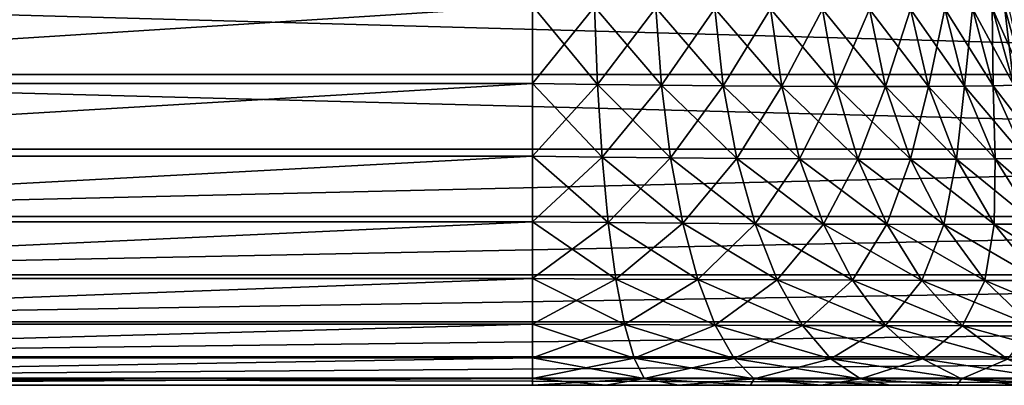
# Model space of a CAD drawing. Header units: millimetres. Extents: x -188 to 188, y -72 to 72.
# Tile 79 of 102: x 69.002 to 70.055, y -72.5 to -72.109. Entities that reach past the tile are written whole.
import ezdxf

# ---------------------------------------------------------------- set-up
doc = ezdxf.new("R2010")
doc.units = ezdxf.units.MM
doc.header["$LTSCALE"] = 65.185185
for name, color, linetype in [('1', 7, 'CONTINUOUS'), ('134', 7, 'CONTINUOUS'), ('157', 7, 'CONTINUOUS'), ('163', 7, 'CONTINUOUS'), ('165', 7, 'CONTINUOUS'), ('170', 7, 'CONTINUOUS'), ('173', 7, 'CONTINUOUS'), ('2', 7, 'CONTINUOUS'), ('3', 7, 'CONTINUOUS')]:
    doc.layers.add(name, color=color, linetype=linetype)

msp = doc.modelspace()

# ---------------------------------------------------------------- linework, layer by layer
at = {"layer": '1', "color": 7, "linetype": 'Continuous'}
for points in [[(187.5, -72.5), (-187.5, -72.5), (187.5, 72.5), (187.5, -72.5)], [(187.5, 72.5), (-187.5, -72.5), (-187.5, 72.5), (187.5, 72.5)]]:
    msp.add_3dface(points, dxfattribs=at)
at = {"layer": '134', "color": 18, "linetype": 'Continuous', "true_color": 0x640303}
for points in [[(71.2923, -72.5, 29.7923), (-71.2923, -72.5, 29.7923), (69.5501, -72.5, 29.0499), (71.2923, -72.5, 29.7923)], [(69.5501, -72.5, 29.0499), (-71.2923, -72.5, 29.7923), (-69.5501, -72.5, 29.0499), (69.5501, -72.5, 29.0499)], [(68.2413, -72.5, 8.2077), (71.2923, -72.5, 8.2077), (68.2413, -72.5, 8.9501), (68.2413, -72.5, 8.2077)], [(68.2413, -72.5, 8.9501), (71.2923, -72.5, 8.2077), (69.5501, -72.5, 8.9501), (68.2413, -72.5, 8.9501)], [(69.6284, -72.5, 29.0468), (71.2923, -72.5, 29.7923), (69.5501, -72.5, 29.0499), (69.6284, -72.5, 29.0468)], [(69.5501, -72.5, 8.9501), (71.2923, -72.5, 8.2077), (69.6284, -72.5, 8.9532), (69.5501, -72.5, 8.9501)], [(69.7064, -72.5, 29.0376), (71.2923, -72.5, 29.7923), (69.6284, -72.5, 29.0468), (69.7064, -72.5, 29.0376)], [(69.6284, -72.5, 8.9532), (71.2923, -72.5, 8.2077), (69.7064, -72.5, 8.9624), (69.6284, -72.5, 8.9532)], [(69.7834, -72.5, 29.0223), (71.2923, -72.5, 29.7923), (69.7064, -72.5, 29.0376), (69.7834, -72.5, 29.0223)], [(69.7064, -72.5, 8.9624), (71.2923, -72.5, 8.2077), (69.7834, -72.5, 8.9777), (69.7064, -72.5, 8.9624)], [(69.859, -72.5, 29.001), (71.2923, -72.5, 29.7923), (69.7834, -72.5, 29.0223), (69.859, -72.5, 29.001)], [(69.7834, -72.5, 8.9777), (71.2923, -72.5, 8.2077), (69.859, -72.5, 8.999), (69.7834, -72.5, 8.9777)], [(69.9327, -72.5, 28.9738), (71.2923, -72.5, 29.7923), (69.859, -72.5, 29.001), (69.9327, -72.5, 28.9738)], [(69.859, -72.5, 8.999), (71.2923, -72.5, 8.2077), (69.9327, -72.5, 9.0262), (69.859, -72.5, 8.999)], [(70.004, -72.5, 28.941), (71.2923, -72.5, 29.7923), (69.9327, -72.5, 28.9738), (70.004, -72.5, 28.941)], [(69.9327, -72.5, 9.0262), (71.2923, -72.5, 8.2077), (70.004, -72.5, 9.059), (69.9327, -72.5, 9.0262)], [(70.0725, -72.5, 28.9026), (71.2923, -72.5, 29.7923), (70.004, -72.5, 28.941), (70.0725, -72.5, 28.9026)], [(70.004, -72.5, 9.059), (71.2923, -72.5, 8.2077), (70.0725, -72.5, 9.0974), (70.004, -72.5, 9.059)]]:
    msp.add_3dface(points, dxfattribs=at)
at = {"layer": '157', "color": 18, "linetype": 'Continuous', "true_color": 0x640303}
for points in [[(69.5501, -72.0945, 28.5589), (69.5501, -72.1775, 28.5825), (-69.5501, -72.0945, 28.5589), (69.5501, -72.0945, 28.5589)], [(-69.5501, -72.0945, 28.5589), (69.5501, -72.1775, 28.5825), (-69.5501, -72.1775, 28.5825), (-69.5501, -72.0945, 28.5589)], [(69.5501, -72.1775, 28.5825), (69.5501, -72.2552, 28.6199), (-69.5501, -72.1775, 28.5825), (69.5501, -72.1775, 28.5825)], [(-69.5501, -72.1775, 28.5825), (69.5501, -72.2552, 28.6199), (-69.5501, -72.2552, 28.6199), (-69.5501, -72.1775, 28.5825)], [(69.5501, -72.2552, 28.6199), (69.5501, -72.3253, 28.6702), (-69.5501, -72.2552, 28.6199), (69.5501, -72.2552, 28.6199)], [(-69.5501, -72.2552, 28.6199), (69.5501, -72.3253, 28.6702), (-69.5501, -72.3253, 28.6702), (-69.5501, -72.2552, 28.6199)], [(69.5501, -72.3253, 28.6702), (69.5501, -72.3857, 28.7318), (-69.5501, -72.3253, 28.6702), (69.5501, -72.3253, 28.6702)], [(-69.5501, -72.3253, 28.6702), (69.5501, -72.3857, 28.7318), (-69.5501, -72.3857, 28.7318), (-69.5501, -72.3253, 28.6702)], [(69.5501, -72.3857, 28.7318), (69.5501, -72.4347, 28.8028), (-69.5501, -72.3857, 28.7318), (69.5501, -72.3857, 28.7318)], [(-69.5501, -72.3857, 28.7318), (69.5501, -72.4347, 28.8028), (-69.5501, -72.4347, 28.8028), (-69.5501, -72.3857, 28.7318)], [(69.5501, -72.4347, 28.8028), (69.5501, -72.4707, 28.8812), (-69.5501, -72.4347, 28.8028), (69.5501, -72.4347, 28.8028)], [(-69.5501, -72.4347, 28.8028), (69.5501, -72.4707, 28.8812), (-69.5501, -72.4707, 28.8812), (-69.5501, -72.4347, 28.8028)], [(69.5501, -72.4707, 28.8812), (69.5501, -72.4927, 28.9646), (-69.5501, -72.4707, 28.8812), (69.5501, -72.4707, 28.8812)], [(-69.5501, -72.4707, 28.8812), (69.5501, -72.4927, 28.9646), (-69.5501, -72.4927, 28.9646), (-69.5501, -72.4707, 28.8812)], [(69.5501, -72.5, 29.0499), (-69.5501, -72.5, 29.0499), (-69.5501, -72.4927, 28.9646), (69.5501, -72.5, 29.0499)], [(69.5501, -72.4927, 28.9646), (69.5501, -72.5, 29.0499), (-69.5501, -72.4927, 28.9646), (69.5501, -72.4927, 28.9646)]]:
    msp.add_3dface(points, dxfattribs=at)
at = {"layer": '163', "color": 18, "linetype": 'Continuous', "true_color": 0x640303}
for points in [[(68.2413, -72.1678, 7.7367), (68.2413, -72.083, 7.7146), (71.2923, -72.1678, 7.7367), (68.2413, -72.1678, 7.7367)], [(71.2923, -72.1678, 7.7367), (68.2413, -72.083, 7.7146), (71.2923, -72.083, 7.7146), (71.2923, -72.1678, 7.7367)], [(68.2413, -72.2475, 7.7732), (68.2413, -72.1678, 7.7367), (71.2923, -72.2475, 7.7732), (68.2413, -72.2475, 7.7732)], [(71.2923, -72.2475, 7.7732), (68.2413, -72.1678, 7.7367), (71.2923, -72.1678, 7.7367), (71.2923, -72.2475, 7.7732)], [(68.2413, -72.3195, 7.8231), (68.2413, -72.2475, 7.7732), (71.2923, -72.2475, 7.7732), (68.2413, -72.3195, 7.8231)], [(71.2923, -72.3195, 7.8231), (68.2413, -72.3195, 7.8231), (71.2923, -72.2475, 7.7732), (71.2923, -72.3195, 7.8231)], [(68.2413, -72.3818, 7.8848), (68.2413, -72.3195, 7.8231), (71.2923, -72.3195, 7.8231), (68.2413, -72.3818, 7.8848)], [(71.2923, -72.3818, 7.8848), (68.2413, -72.3818, 7.8848), (71.2923, -72.3195, 7.8231), (71.2923, -72.3818, 7.8848)], [(68.2413, -72.4323, 7.9564), (68.2413, -72.3818, 7.8848), (71.2923, -72.3818, 7.8848), (68.2413, -72.4323, 7.9564)], [(71.2923, -72.4323, 7.9564), (68.2413, -72.4323, 7.9564), (71.2923, -72.3818, 7.8848), (71.2923, -72.4323, 7.9564)], [(68.2413, -72.4695, 8.0358), (68.2413, -72.4323, 7.9564), (71.2923, -72.4323, 7.9564), (68.2413, -72.4695, 8.0358)], [(71.2923, -72.4695, 8.0358), (68.2413, -72.4695, 8.0358), (71.2923, -72.4323, 7.9564), (71.2923, -72.4695, 8.0358)], [(68.2413, -72.4923, 8.1204), (68.2413, -72.4695, 8.0358), (71.2923, -72.4695, 8.0358), (68.2413, -72.4923, 8.1204)], [(71.2923, -72.4923, 8.1204), (68.2413, -72.4923, 8.1204), (71.2923, -72.4695, 8.0358), (71.2923, -72.4923, 8.1204)], [(71.2923, -72.5, 8.2077), (68.2413, -72.5, 8.2077), (68.2413, -72.4923, 8.1204), (71.2923, -72.5, 8.2077)], [(71.2923, -72.5, 8.2077), (68.2413, -72.4923, 8.1204), (71.2923, -72.4923, 8.1204), (71.2923, -72.5, 8.2077)]]:
    msp.add_3dface(points, dxfattribs=at)
at = {"layer": '165', "color": 18, "linetype": 'Continuous', "true_color": 0x640303}
for points in [[(68.2413, -72.0945, 9.4411), (68.2413, -72.1774, 9.4176), (69.5501, -72.0945, 9.4411), (68.2413, -72.0945, 9.4411)], [(69.5501, -72.0945, 9.4411), (68.2413, -72.1774, 9.4176), (69.5501, -72.1775, 9.4175), (69.5501, -72.0945, 9.4411)], [(68.2413, -72.1774, 9.4176), (68.2413, -72.255, 9.3802), (69.5501, -72.1775, 9.4175), (68.2413, -72.1774, 9.4176)], [(69.5501, -72.1775, 9.4175), (68.2413, -72.255, 9.3802), (69.5501, -72.2552, 9.3801), (69.5501, -72.1775, 9.4175)], [(68.2413, -72.255, 9.3802), (68.2413, -72.3251, 9.33), (69.5501, -72.2552, 9.3801), (68.2413, -72.255, 9.3802)], [(69.5501, -72.2552, 9.3801), (68.2413, -72.3251, 9.33), (69.5501, -72.3253, 9.3298), (69.5501, -72.2552, 9.3801)], [(68.2413, -72.3251, 9.33), (68.2413, -72.3855, 9.2685), (69.5501, -72.3253, 9.3298), (68.2413, -72.3251, 9.33)], [(69.5501, -72.3253, 9.3298), (68.2413, -72.3855, 9.2685), (69.5501, -72.3857, 9.2682), (69.5501, -72.3253, 9.3298)], [(68.2413, -72.3855, 9.2685), (68.2413, -72.4345, 9.1975), (69.5501, -72.3857, 9.2682), (68.2413, -72.3855, 9.2685)], [(69.5501, -72.3857, 9.2682), (68.2413, -72.4345, 9.1975), (69.5501, -72.4347, 9.1972), (69.5501, -72.3857, 9.2682)], [(68.2413, -72.4345, 9.1975), (68.2413, -72.4705, 9.1193), (69.5501, -72.4347, 9.1972), (68.2413, -72.4345, 9.1975)], [(69.5501, -72.4347, 9.1972), (68.2413, -72.4705, 9.1193), (69.5501, -72.4707, 9.1188), (69.5501, -72.4347, 9.1972)], [(68.2413, -72.4705, 9.1193), (68.2413, -72.4926, 9.0359), (69.5501, -72.4707, 9.1188), (68.2413, -72.4705, 9.1193)], [(69.5501, -72.4707, 9.1188), (68.2413, -72.4926, 9.0359), (69.5501, -72.4927, 9.0354), (69.5501, -72.4707, 9.1188)], [(68.2413, -72.4926, 9.0359), (68.2413, -72.5, 8.9501), (69.5501, -72.4927, 9.0354), (68.2413, -72.4926, 9.0359)], [(68.2413, -72.5, 8.9501), (69.5501, -72.5, 8.9501), (69.5501, -72.4927, 9.0354), (68.2413, -72.5, 8.9501)]]:
    msp.add_3dface(points, dxfattribs=at)
at = {"layer": '170', "color": 18, "linetype": 'Continuous', "true_color": 0x640303}
for points in [[(69.5501, -72.1775, 28.5825), (69.5501, -72.0945, 28.5589), (69.6165, -72.0955, 28.5548), (69.5501, -72.1775, 28.5825)], [(69.5501, -72.1775, 28.5825), (69.6165, -72.0955, 28.5548), (69.6196, -72.1784, 28.5783), (69.5501, -72.1775, 28.5825)], [(69.6165, -72.0955, 28.5548), (69.6819, -72.0964, 28.5419), (69.6196, -72.1784, 28.5783), (69.6165, -72.0955, 28.5548)], [(69.6196, -72.1784, 28.5783), (69.6819, -72.0964, 28.5419), (69.6881, -72.1793, 28.565), (69.6196, -72.1784, 28.5783)], [(69.6819, -72.0964, 28.5419), (69.745, -72.0971, 28.5207), (69.6881, -72.1793, 28.565), (69.6819, -72.0964, 28.5419)], [(69.6881, -72.1793, 28.565), (69.745, -72.0971, 28.5207), (69.7542, -72.18, 28.5428), (69.6881, -72.1793, 28.565)], [(69.745, -72.0971, 28.5207), (69.8048, -72.0976, 28.4913), (69.7542, -72.18, 28.5428), (69.745, -72.0971, 28.5207)], [(69.7542, -72.18, 28.5428), (69.8048, -72.0976, 28.4913), (69.8169, -72.1804, 28.5121), (69.7542, -72.18, 28.5428)], [(69.8048, -72.0976, 28.4913), (69.8603, -72.0979, 28.4543), (69.8169, -72.1804, 28.5121), (69.8048, -72.0976, 28.4913)], [(69.8169, -72.1804, 28.5121), (69.8603, -72.0979, 28.4543), (69.875, -72.1807, 28.4735), (69.8169, -72.1804, 28.5121)], [(69.8603, -72.0979, 28.4543), (69.9104, -72.098, 28.4104), (69.875, -72.1807, 28.4735), (69.8603, -72.0979, 28.4543)], [(69.875, -72.1807, 28.4735), (69.9104, -72.098, 28.4104), (69.9275, -72.1808, 28.4275), (69.875, -72.1807, 28.4735)], [(69.9104, -72.098, 28.4104), (69.9543, -72.0979, 28.3603), (69.9275, -72.1808, 28.4275), (69.9104, -72.098, 28.4104)], [(69.9275, -72.1808, 28.4275), (69.9543, -72.0979, 28.3603), (69.9735, -72.1807, 28.375), (69.9275, -72.1808, 28.4275)], [(69.9543, -72.0979, 28.3603), (69.9913, -72.0976, 28.3048), (69.9735, -72.1807, 28.375), (69.9543, -72.0979, 28.3603)], [(69.9735, -72.1807, 28.375), (69.9913, -72.0976, 28.3048), (70.0121, -72.1804, 28.3169), (69.9735, -72.1807, 28.375)], [(69.9913, -72.0976, 28.3048), (70.0207, -72.0971, 28.245), (70.0121, -72.1804, 28.3169), (69.9913, -72.0976, 28.3048)], [(70.0121, -72.1804, 28.3169), (70.0207, -72.0971, 28.245), (70.0428, -72.18, 28.2542), (70.0121, -72.1804, 28.3169)], [(70.0207, -72.0971, 28.245), (70.0419, -72.0964, 28.1819), (70.0428, -72.18, 28.2542), (70.0207, -72.0971, 28.245)], [(70.0419, -72.0964, 28.1819), (70.0548, -72.0955, 28.1165), (70.065, -72.1793, 28.1881), (70.0419, -72.0964, 28.1819)], [(70.0428, -72.18, 28.2542), (70.0419, -72.0964, 28.1819), (70.065, -72.1793, 28.1881), (70.0428, -72.18, 28.2542)], [(70.0548, -72.0955, 28.1165), (70.0589, -72.0945, 28.0501), (70.0783, -72.1784, 28.1196), (70.0548, -72.0955, 28.1165)], [(70.065, -72.1793, 28.1881), (70.0548, -72.0955, 28.1165), (70.0783, -72.1784, 28.1196), (70.065, -72.1793, 28.1881)], [(69.5501, -72.2552, 28.6199), (69.5501, -72.1775, 28.5825), (69.6196, -72.1784, 28.5783), (69.5501, -72.2552, 28.6199)], [(69.5501, -72.2552, 28.6199), (69.6196, -72.1784, 28.5783), (69.6245, -72.2561, 28.6156), (69.5501, -72.2552, 28.6199)], [(69.6196, -72.1784, 28.5783), (69.6881, -72.1793, 28.565), (69.6245, -72.2561, 28.6156), (69.6196, -72.1784, 28.5783)], [(69.6245, -72.2561, 28.6156), (69.6881, -72.1793, 28.565), (69.6978, -72.2569, 28.6015), (69.6245, -72.2561, 28.6156)], [(69.6881, -72.1793, 28.565), (69.7542, -72.18, 28.5428), (69.6978, -72.2569, 28.6015), (69.6881, -72.1793, 28.565)], [(69.6978, -72.2569, 28.6015), (69.7542, -72.18, 28.5428), (69.7687, -72.2575, 28.5778), (69.6978, -72.2569, 28.6015)], [(69.7542, -72.18, 28.5428), (69.8169, -72.1804, 28.5121), (69.7687, -72.2575, 28.5778), (69.7542, -72.18, 28.5428)], [(69.7687, -72.2575, 28.5778), (69.8169, -72.1804, 28.5121), (69.8358, -72.2579, 28.545), (69.7687, -72.2575, 28.5778)], [(69.8169, -72.1804, 28.5121), (69.875, -72.1807, 28.4735), (69.8358, -72.2579, 28.545), (69.8169, -72.1804, 28.5121)], [(69.8358, -72.2579, 28.545), (69.875, -72.1807, 28.4735), (69.8981, -72.2582, 28.5036), (69.8358, -72.2579, 28.545)], [(69.875, -72.1807, 28.4735), (69.9275, -72.1808, 28.4275), (69.8981, -72.2582, 28.5036), (69.875, -72.1807, 28.4735)], [(69.8981, -72.2582, 28.5036), (69.9275, -72.1808, 28.4275), (69.9543, -72.2583, 28.4543), (69.8981, -72.2582, 28.5036)], [(69.9275, -72.1808, 28.4275), (69.9735, -72.1807, 28.375), (69.9543, -72.2583, 28.4543), (69.9275, -72.1808, 28.4275)], [(69.9543, -72.2583, 28.4543), (69.9735, -72.1807, 28.375), (70.0036, -72.2582, 28.3981), (69.9543, -72.2583, 28.4543)], [(69.9735, -72.1807, 28.375), (70.0121, -72.1804, 28.3169), (70.0036, -72.2582, 28.3981), (69.9735, -72.1807, 28.375)], [(70.0036, -72.2582, 28.3981), (70.0121, -72.1804, 28.3169), (70.045, -72.2579, 28.3358), (70.0036, -72.2582, 28.3981)], [(70.0121, -72.1804, 28.3169), (70.0428, -72.18, 28.2542), (70.045, -72.2579, 28.3358), (70.0121, -72.1804, 28.3169)], [(70.0428, -72.18, 28.2542), (70.065, -72.1793, 28.1881), (70.0778, -72.2575, 28.2687), (70.0428, -72.18, 28.2542)], [(70.045, -72.2579, 28.3358), (70.0428, -72.18, 28.2542), (70.0778, -72.2575, 28.2687), (70.045, -72.2579, 28.3358)], [(69.5501, -72.3253, 28.6702), (69.5501, -72.2552, 28.6199), (69.6245, -72.2561, 28.6156), (69.5501, -72.3253, 28.6702)], [(69.5501, -72.3253, 28.6702), (69.6245, -72.2561, 28.6156), (69.6311, -72.3261, 28.6656), (69.5501, -72.3253, 28.6702)], [(69.6245, -72.2561, 28.6156), (69.6978, -72.2569, 28.6015), (69.6311, -72.3261, 28.6656), (69.6245, -72.2561, 28.6156)], [(69.6311, -72.3261, 28.6656), (69.6978, -72.2569, 28.6015), (69.7109, -72.3268, 28.6503), (69.6311, -72.3261, 28.6656)], [(69.6978, -72.2569, 28.6015), (69.7687, -72.2575, 28.5778), (69.7109, -72.3268, 28.6503), (69.6978, -72.2569, 28.6015)], [(69.7109, -72.3268, 28.6503), (69.7687, -72.2575, 28.5778), (69.7881, -72.3273, 28.6246), (69.7109, -72.3268, 28.6503)], [(69.7687, -72.2575, 28.5778), (69.8358, -72.2579, 28.545), (69.7881, -72.3273, 28.6246), (69.7687, -72.2575, 28.5778)], [(69.7881, -72.3273, 28.6246), (69.8358, -72.2579, 28.545), (69.8612, -72.3277, 28.5889), (69.7881, -72.3273, 28.6246)], [(69.8358, -72.2579, 28.545), (69.8981, -72.2582, 28.5036), (69.8612, -72.3277, 28.5889), (69.8358, -72.2579, 28.545)], [(69.8612, -72.3277, 28.5889), (69.8981, -72.2582, 28.5036), (69.929, -72.3279, 28.5439), (69.8612, -72.3277, 28.5889)], [(69.8981, -72.2582, 28.5036), (69.9543, -72.2583, 28.4543), (69.929, -72.3279, 28.5439), (69.8981, -72.2582, 28.5036)], [(69.929, -72.3279, 28.5439), (69.9543, -72.2583, 28.4543), (69.9902, -72.328, 28.4902), (69.929, -72.3279, 28.5439)], [(69.9543, -72.2583, 28.4543), (70.0036, -72.2582, 28.3981), (69.9902, -72.328, 28.4902), (69.9543, -72.2583, 28.4543)], [(69.9902, -72.328, 28.4902), (70.0036, -72.2582, 28.3981), (70.0439, -72.3279, 28.429), (69.9902, -72.328, 28.4902)], [(70.0036, -72.2582, 28.3981), (70.045, -72.2579, 28.3358), (70.0439, -72.3279, 28.429), (70.0036, -72.2582, 28.3981)], [(70.0439, -72.3279, 28.429), (70.045, -72.2579, 28.3358), (70.0889, -72.3277, 28.3612), (70.0439, -72.3279, 28.429)], [(70.045, -72.2579, 28.3358), (70.0778, -72.2575, 28.2687), (70.0889, -72.3277, 28.3612), (70.045, -72.2579, 28.3358)], [(69.5501, -72.3857, 28.7318), (69.5501, -72.3253, 28.6702), (69.6311, -72.3261, 28.6656), (69.5501, -72.3857, 28.7318)], [(69.5501, -72.3857, 28.7318), (69.6311, -72.3261, 28.6656), (69.6392, -72.3864, 28.7267), (69.5501, -72.3857, 28.7318)], [(69.6311, -72.3261, 28.6656), (69.7109, -72.3268, 28.6503), (69.6392, -72.3864, 28.7267), (69.6311, -72.3261, 28.6656)], [(69.6392, -72.3864, 28.7267), (69.7109, -72.3268, 28.6503), (69.7269, -72.387, 28.71), (69.6392, -72.3864, 28.7267)], [(69.7109, -72.3268, 28.6503), (69.7881, -72.3273, 28.6246), (69.7269, -72.387, 28.71), (69.7109, -72.3268, 28.6503)], [(69.7269, -72.387, 28.71), (69.7881, -72.3273, 28.6246), (69.8117, -72.3874, 28.6818), (69.7269, -72.387, 28.71)], [(69.7881, -72.3273, 28.6246), (69.8612, -72.3277, 28.5889), (69.8117, -72.3874, 28.6818), (69.7881, -72.3273, 28.6246)], [(69.8117, -72.3874, 28.6818), (69.8612, -72.3277, 28.5889), (69.8922, -72.3877, 28.6426), (69.8117, -72.3874, 28.6818)], [(69.8612, -72.3277, 28.5889), (69.929, -72.3279, 28.5439), (69.8922, -72.3877, 28.6426), (69.8612, -72.3277, 28.5889)], [(69.8922, -72.3877, 28.6426), (69.929, -72.3279, 28.5439), (69.9667, -72.3879, 28.5931), (69.8922, -72.3877, 28.6426)], [(69.929, -72.3279, 28.5439), (69.9902, -72.328, 28.4902), (69.9667, -72.3879, 28.5931), (69.929, -72.3279, 28.5439)], [(69.9667, -72.3879, 28.5931), (69.9902, -72.328, 28.4902), (70.0341, -72.388, 28.5341), (69.9667, -72.3879, 28.5931)], [(69.9902, -72.328, 28.4902), (70.0439, -72.3279, 28.429), (70.0341, -72.388, 28.5341), (69.9902, -72.328, 28.4902)], [(70.0341, -72.388, 28.5341), (70.0439, -72.3279, 28.429), (70.0931, -72.3879, 28.4667), (70.0341, -72.388, 28.5341)], [(70.0439, -72.3279, 28.429), (70.0889, -72.3277, 28.3612), (70.0931, -72.3879, 28.4667), (70.0439, -72.3279, 28.429)], [(69.5501, -72.4347, 28.8028), (69.5501, -72.3857, 28.7318), (69.6392, -72.3864, 28.7267), (69.5501, -72.4347, 28.8028)], [(69.5501, -72.4347, 28.8028), (69.6392, -72.3864, 28.7267), (69.6484, -72.4352, 28.7973), (69.5501, -72.4347, 28.8028)], [(69.6392, -72.3864, 28.7267), (69.7269, -72.387, 28.71), (69.6484, -72.4352, 28.7973), (69.6392, -72.3864, 28.7267)], [(69.6484, -72.4352, 28.7973), (69.7269, -72.387, 28.71), (69.7453, -72.4356, 28.7788), (69.6484, -72.4352, 28.7973)], [(69.7269, -72.387, 28.71), (69.8117, -72.3874, 28.6818), (69.7453, -72.4356, 28.7788), (69.7269, -72.387, 28.71)], [(69.7453, -72.4356, 28.7788), (69.8117, -72.3874, 28.6818), (69.839, -72.436, 28.7477), (69.7453, -72.4356, 28.7788)], [(69.8117, -72.3874, 28.6818), (69.8922, -72.3877, 28.6426), (69.839, -72.436, 28.7477), (69.8117, -72.3874, 28.6818)], [(69.839, -72.436, 28.7477), (69.8922, -72.3877, 28.6426), (69.9278, -72.4362, 28.7044), (69.839, -72.436, 28.7477)], [(69.8922, -72.3877, 28.6426), (69.9667, -72.3879, 28.5931), (69.9278, -72.4362, 28.7044), (69.8922, -72.3877, 28.6426)], [(69.9278, -72.4362, 28.7044), (69.9667, -72.3879, 28.5931), (70.0102, -72.4364, 28.6497), (69.9278, -72.4362, 28.7044)], [(69.9667, -72.3879, 28.5931), (70.0341, -72.388, 28.5341), (70.0102, -72.4364, 28.6497), (69.9667, -72.3879, 28.5931)], [(70.0102, -72.4364, 28.6497), (70.0341, -72.388, 28.5341), (70.0846, -72.4364, 28.5846), (70.0102, -72.4364, 28.6497)], [(70.0341, -72.388, 28.5341), (70.0931, -72.3879, 28.4667), (70.0846, -72.4364, 28.5846), (70.0341, -72.388, 28.5341)], [(69.5501, -72.4707, 28.8812), (69.5501, -72.4347, 28.8028), (69.6484, -72.4352, 28.7973), (69.5501, -72.4707, 28.8812)], [(69.5501, -72.4707, 28.8812), (69.6484, -72.4352, 28.7973), (69.6587, -72.471, 28.8751), (69.5501, -72.4707, 28.8812)], [(69.6484, -72.4352, 28.7973), (69.7453, -72.4356, 28.7788), (69.6587, -72.471, 28.8751), (69.6484, -72.4352, 28.7973)], [(69.6587, -72.471, 28.8751), (69.7453, -72.4356, 28.7788), (69.7657, -72.4713, 28.8547), (69.6587, -72.471, 28.8751)], [(69.7453, -72.4356, 28.7788), (69.839, -72.436, 28.7477), (69.7657, -72.4713, 28.8547), (69.7453, -72.4356, 28.7788)], [(69.7657, -72.4713, 28.8547), (69.839, -72.436, 28.7477), (69.8691, -72.4716, 28.8203), (69.7657, -72.4713, 28.8547)], [(69.839, -72.436, 28.7477), (69.9278, -72.4362, 28.7044), (69.8691, -72.4716, 28.8203), (69.839, -72.436, 28.7477)], [(69.8691, -72.4716, 28.8203), (69.9278, -72.4362, 28.7044), (69.9672, -72.4717, 28.7725), (69.8691, -72.4716, 28.8203)], [(69.9278, -72.4362, 28.7044), (70.0102, -72.4364, 28.6497), (69.9672, -72.4717, 28.7725), (69.9278, -72.4362, 28.7044)], [(69.9672, -72.4717, 28.7725), (70.0102, -72.4364, 28.6497), (70.0581, -72.4719, 28.7121), (69.9672, -72.4717, 28.7725)], [(70.0102, -72.4364, 28.6497), (70.0846, -72.4364, 28.5846), (70.0581, -72.4719, 28.7121), (70.0102, -72.4364, 28.6497)], [(69.5501, -72.4927, 28.9646), (69.5501, -72.4707, 28.8812), (69.6587, -72.471, 28.8751), (69.5501, -72.4927, 28.9646)], [(69.6696, -72.4929, 28.9579), (69.5501, -72.4927, 28.9646), (69.6587, -72.471, 28.8751), (69.6696, -72.4929, 28.9579)], [(69.6696, -72.4929, 28.9579), (69.6587, -72.471, 28.8751), (69.7657, -72.4713, 28.8547), (69.6696, -72.4929, 28.9579)], [(69.7873, -72.493, 28.9353), (69.6696, -72.4929, 28.9579), (69.7657, -72.4713, 28.8547), (69.7873, -72.493, 28.9353)], [(69.7873, -72.493, 28.9353), (69.7657, -72.4713, 28.8547), (69.8691, -72.4716, 28.8203), (69.7873, -72.493, 28.9353)], [(69.9011, -72.4931, 28.8975), (69.7873, -72.493, 28.9353), (69.8691, -72.4716, 28.8203), (69.9011, -72.4931, 28.8975)], [(69.9011, -72.4931, 28.8975), (69.8691, -72.4716, 28.8203), (69.9672, -72.4717, 28.7725), (69.9011, -72.4931, 28.8975)], [(70.0089, -72.4932, 28.8449), (69.9011, -72.4931, 28.8975), (69.9672, -72.4717, 28.7725), (70.0089, -72.4932, 28.8449)], [(70.0089, -72.4932, 28.8449), (69.9672, -72.4717, 28.7725), (70.0581, -72.4719, 28.7121), (70.0089, -72.4932, 28.8449)], [(70.1089, -72.4933, 28.7784), (70.0089, -72.4932, 28.8449), (70.0581, -72.4719, 28.7121), (70.1089, -72.4933, 28.7784)], [(69.5501, -72.5, 29.0499), (69.5501, -72.4927, 28.9646), (69.6696, -72.4929, 28.9579), (69.5501, -72.5, 29.0499)], [(69.6284, -72.5, 29.0468), (69.5501, -72.5, 29.0499), (69.6696, -72.4929, 28.9579), (69.6284, -72.5, 29.0468)], [(69.7064, -72.5, 29.0376), (69.6284, -72.5, 29.0468), (69.6696, -72.4929, 28.9579), (69.7064, -72.5, 29.0376)], [(69.7873, -72.493, 28.9353), (69.7064, -72.5, 29.0376), (69.6696, -72.4929, 28.9579), (69.7873, -72.493, 28.9353)], [(69.7834, -72.5, 29.0223), (69.7064, -72.5, 29.0376), (69.7873, -72.493, 28.9353), (69.7834, -72.5, 29.0223)], [(69.859, -72.5, 29.001), (69.7834, -72.5, 29.0223), (69.7873, -72.493, 28.9353), (69.859, -72.5, 29.001)], [(69.9011, -72.4931, 28.8975), (69.859, -72.5, 29.001), (69.7873, -72.493, 28.9353), (69.9011, -72.4931, 28.8975)], [(69.9327, -72.5, 28.9738), (69.859, -72.5, 29.001), (69.9011, -72.4931, 28.8975), (69.9327, -72.5, 28.9738)], [(70.004, -72.5, 28.941), (69.9327, -72.5, 28.9738), (69.9011, -72.4931, 28.8975), (70.004, -72.5, 28.941)], [(70.0089, -72.4932, 28.8449), (70.004, -72.5, 28.941), (69.9011, -72.4931, 28.8975), (70.0089, -72.4932, 28.8449)], [(70.0725, -72.5, 28.9026), (70.004, -72.5, 28.941), (70.0089, -72.4932, 28.8449), (70.0725, -72.5, 28.9026)], [(70.1089, -72.4933, 28.7784), (70.0725, -72.5, 28.9026), (70.0089, -72.4932, 28.8449), (70.1089, -72.4933, 28.7784)]]:
    msp.add_3dface(points, dxfattribs=at)
at = {"layer": '173', "color": 18, "linetype": 'Continuous', "true_color": 0x640303}
for points in [[(69.5501, -72.0945, 9.4411), (69.5501, -72.1775, 9.4175), (69.6196, -72.1784, 9.4217), (69.5501, -72.0945, 9.4411)], [(69.6165, -72.0955, 9.4452), (69.5501, -72.0945, 9.4411), (69.6196, -72.1784, 9.4217), (69.6165, -72.0955, 9.4452)], [(69.6819, -72.0964, 9.4581), (69.6165, -72.0955, 9.4452), (69.6881, -72.1793, 9.435), (69.6819, -72.0964, 9.4581)], [(69.6881, -72.1793, 9.435), (69.6165, -72.0955, 9.4452), (69.6196, -72.1784, 9.4217), (69.6881, -72.1793, 9.435)], [(69.745, -72.0971, 9.4793), (69.6819, -72.0964, 9.4581), (69.7542, -72.18, 9.4572), (69.745, -72.0971, 9.4793)], [(69.7542, -72.18, 9.4572), (69.6819, -72.0964, 9.4581), (69.6881, -72.1793, 9.435), (69.7542, -72.18, 9.4572)], [(69.8048, -72.0976, 9.5087), (69.745, -72.0971, 9.4793), (69.8169, -72.1804, 9.4879), (69.8048, -72.0976, 9.5087)], [(69.8169, -72.1804, 9.4879), (69.745, -72.0971, 9.4793), (69.7542, -72.18, 9.4572), (69.8169, -72.1804, 9.4879)], [(69.8603, -72.0979, 9.5457), (69.8048, -72.0976, 9.5087), (69.875, -72.1807, 9.5265), (69.8603, -72.0979, 9.5457)], [(69.875, -72.1807, 9.5265), (69.8048, -72.0976, 9.5087), (69.8169, -72.1804, 9.4879), (69.875, -72.1807, 9.5265)], [(69.9104, -72.098, 9.5896), (69.8603, -72.0979, 9.5457), (69.9275, -72.1808, 9.5725), (69.9104, -72.098, 9.5896)], [(69.9275, -72.1808, 9.5725), (69.8603, -72.0979, 9.5457), (69.875, -72.1807, 9.5265), (69.9275, -72.1808, 9.5725)], [(69.9543, -72.0979, 9.6397), (69.9104, -72.098, 9.5896), (69.9735, -72.1807, 9.625), (69.9543, -72.0979, 9.6397)], [(69.9735, -72.1807, 9.625), (69.9104, -72.098, 9.5896), (69.9275, -72.1808, 9.5725), (69.9735, -72.1807, 9.625)], [(69.9913, -72.0976, 9.6952), (69.9543, -72.0979, 9.6397), (70.0121, -72.1804, 9.6831), (69.9913, -72.0976, 9.6952)], [(70.0121, -72.1804, 9.6831), (69.9543, -72.0979, 9.6397), (69.9735, -72.1807, 9.625), (70.0121, -72.1804, 9.6831)], [(70.0207, -72.0971, 9.755), (69.9913, -72.0976, 9.6952), (70.0428, -72.18, 9.7458), (70.0207, -72.0971, 9.755)], [(70.0428, -72.18, 9.7458), (69.9913, -72.0976, 9.6952), (70.0121, -72.1804, 9.6831), (70.0428, -72.18, 9.7458)], [(70.0419, -72.0964, 9.8181), (70.0207, -72.0971, 9.755), (70.065, -72.1793, 9.8119), (70.0419, -72.0964, 9.8181)], [(70.065, -72.1793, 9.8119), (70.0207, -72.0971, 9.755), (70.0428, -72.18, 9.7458), (70.065, -72.1793, 9.8119)], [(70.0548, -72.0955, 9.8835), (70.0419, -72.0964, 9.8181), (70.0783, -72.1784, 9.8804), (70.0548, -72.0955, 9.8835)], [(70.0783, -72.1784, 9.8804), (70.0419, -72.0964, 9.8181), (70.065, -72.1793, 9.8119), (70.0783, -72.1784, 9.8804)], [(69.5501, -72.1775, 9.4175), (69.5501, -72.2552, 9.3801), (69.6245, -72.2561, 9.3844), (69.5501, -72.1775, 9.4175)], [(69.6196, -72.1784, 9.4217), (69.5501, -72.1775, 9.4175), (69.6245, -72.2561, 9.3844), (69.6196, -72.1784, 9.4217)], [(69.6881, -72.1793, 9.435), (69.6196, -72.1784, 9.4217), (69.6978, -72.2569, 9.3985), (69.6881, -72.1793, 9.435)], [(69.6978, -72.2569, 9.3985), (69.6196, -72.1784, 9.4217), (69.6245, -72.2561, 9.3844), (69.6978, -72.2569, 9.3985)], [(69.7542, -72.18, 9.4572), (69.6881, -72.1793, 9.435), (69.7687, -72.2575, 9.4222), (69.7542, -72.18, 9.4572)], [(69.7687, -72.2575, 9.4222), (69.6881, -72.1793, 9.435), (69.6978, -72.2569, 9.3985), (69.7687, -72.2575, 9.4222)], [(69.8169, -72.1804, 9.4879), (69.7542, -72.18, 9.4572), (69.8358, -72.2579, 9.455), (69.8169, -72.1804, 9.4879)], [(69.8358, -72.2579, 9.455), (69.7542, -72.18, 9.4572), (69.7687, -72.2575, 9.4222), (69.8358, -72.2579, 9.455)], [(69.875, -72.1807, 9.5265), (69.8169, -72.1804, 9.4879), (69.8981, -72.2582, 9.4964), (69.875, -72.1807, 9.5265)], [(69.8981, -72.2582, 9.4964), (69.8169, -72.1804, 9.4879), (69.8358, -72.2579, 9.455), (69.8981, -72.2582, 9.4964)], [(69.9275, -72.1808, 9.5725), (69.875, -72.1807, 9.5265), (69.9543, -72.2583, 9.5457), (69.9275, -72.1808, 9.5725)], [(69.9543, -72.2583, 9.5457), (69.875, -72.1807, 9.5265), (69.8981, -72.2582, 9.4964), (69.9543, -72.2583, 9.5457)], [(69.9735, -72.1807, 9.625), (69.9275, -72.1808, 9.5725), (70.0036, -72.2582, 9.6019), (69.9735, -72.1807, 9.625)], [(70.0036, -72.2582, 9.6019), (69.9275, -72.1808, 9.5725), (69.9543, -72.2583, 9.5457), (70.0036, -72.2582, 9.6019)], [(70.0121, -72.1804, 9.6831), (69.9735, -72.1807, 9.625), (70.045, -72.2579, 9.6642), (70.0121, -72.1804, 9.6831)], [(70.045, -72.2579, 9.6642), (69.9735, -72.1807, 9.625), (70.0036, -72.2582, 9.6019), (70.045, -72.2579, 9.6642)], [(70.0428, -72.18, 9.7458), (70.0121, -72.1804, 9.6831), (70.0778, -72.2575, 9.7313), (70.0428, -72.18, 9.7458)], [(70.0778, -72.2575, 9.7313), (70.0121, -72.1804, 9.6831), (70.045, -72.2579, 9.6642), (70.0778, -72.2575, 9.7313)], [(70.065, -72.1793, 9.8119), (70.0428, -72.18, 9.7458), (70.1015, -72.2569, 9.8022), (70.065, -72.1793, 9.8119)], [(70.1015, -72.2569, 9.8022), (70.0428, -72.18, 9.7458), (70.0778, -72.2575, 9.7313), (70.1015, -72.2569, 9.8022)], [(69.5501, -72.2552, 9.3801), (69.5501, -72.3253, 9.3298), (69.6311, -72.3261, 9.3344), (69.5501, -72.2552, 9.3801)], [(69.6245, -72.2561, 9.3844), (69.5501, -72.2552, 9.3801), (69.6311, -72.3261, 9.3344), (69.6245, -72.2561, 9.3844)], [(69.6978, -72.2569, 9.3985), (69.6245, -72.2561, 9.3844), (69.7109, -72.3268, 9.3497), (69.6978, -72.2569, 9.3985)], [(69.7109, -72.3268, 9.3497), (69.6245, -72.2561, 9.3844), (69.6311, -72.3261, 9.3344), (69.7109, -72.3268, 9.3497)], [(69.7687, -72.2575, 9.4222), (69.6978, -72.2569, 9.3985), (69.7881, -72.3273, 9.3754), (69.7687, -72.2575, 9.4222)], [(69.7881, -72.3273, 9.3754), (69.6978, -72.2569, 9.3985), (69.7109, -72.3268, 9.3497), (69.7881, -72.3273, 9.3754)], [(69.8358, -72.2579, 9.455), (69.7687, -72.2575, 9.4222), (69.8612, -72.3277, 9.4111), (69.8358, -72.2579, 9.455)], [(69.8612, -72.3277, 9.4111), (69.7687, -72.2575, 9.4222), (69.7881, -72.3273, 9.3754), (69.8612, -72.3277, 9.4111)], [(69.8981, -72.2582, 9.4964), (69.8358, -72.2579, 9.455), (69.929, -72.3279, 9.4561), (69.8981, -72.2582, 9.4964)], [(69.929, -72.3279, 9.4561), (69.8358, -72.2579, 9.455), (69.8612, -72.3277, 9.4111), (69.929, -72.3279, 9.4561)], [(69.9543, -72.2583, 9.5457), (69.8981, -72.2582, 9.4964), (69.9902, -72.328, 9.5098), (69.9543, -72.2583, 9.5457)], [(69.9902, -72.328, 9.5098), (69.8981, -72.2582, 9.4964), (69.929, -72.3279, 9.4561), (69.9902, -72.328, 9.5098)], [(70.0036, -72.2582, 9.6019), (69.9543, -72.2583, 9.5457), (70.0439, -72.3279, 9.571), (70.0036, -72.2582, 9.6019)], [(70.0439, -72.3279, 9.571), (69.9543, -72.2583, 9.5457), (69.9902, -72.328, 9.5098), (70.0439, -72.3279, 9.571)], [(70.045, -72.2579, 9.6642), (70.0036, -72.2582, 9.6019), (70.0889, -72.3277, 9.6388), (70.045, -72.2579, 9.6642)], [(70.0889, -72.3277, 9.6388), (70.0036, -72.2582, 9.6019), (70.0439, -72.3279, 9.571), (70.0889, -72.3277, 9.6388)], [(70.0778, -72.2575, 9.7313), (70.045, -72.2579, 9.6642), (70.1246, -72.3273, 9.7119), (70.0778, -72.2575, 9.7313)], [(70.1246, -72.3273, 9.7119), (70.045, -72.2579, 9.6642), (70.0889, -72.3277, 9.6388), (70.1246, -72.3273, 9.7119)], [(69.5501, -72.3253, 9.3298), (69.5501, -72.3857, 9.2682), (69.6392, -72.3864, 9.2733), (69.5501, -72.3253, 9.3298)], [(69.6311, -72.3261, 9.3344), (69.5501, -72.3253, 9.3298), (69.6392, -72.3864, 9.2733), (69.6311, -72.3261, 9.3344)], [(69.7109, -72.3268, 9.3497), (69.6311, -72.3261, 9.3344), (69.7269, -72.387, 9.29), (69.7109, -72.3268, 9.3497)], [(69.7269, -72.387, 9.29), (69.6311, -72.3261, 9.3344), (69.6392, -72.3864, 9.2733), (69.7269, -72.387, 9.29)], [(69.7881, -72.3273, 9.3754), (69.7109, -72.3268, 9.3497), (69.8117, -72.3874, 9.3182), (69.7881, -72.3273, 9.3754)], [(69.8117, -72.3874, 9.3182), (69.7109, -72.3268, 9.3497), (69.7269, -72.387, 9.29), (69.8117, -72.3874, 9.3182)], [(69.8612, -72.3277, 9.4111), (69.7881, -72.3273, 9.3754), (69.8922, -72.3877, 9.3574), (69.8612, -72.3277, 9.4111)], [(69.8922, -72.3877, 9.3574), (69.7881, -72.3273, 9.3754), (69.8117, -72.3874, 9.3182), (69.8922, -72.3877, 9.3574)], [(69.929, -72.3279, 9.4561), (69.8612, -72.3277, 9.4111), (69.9667, -72.3879, 9.4069), (69.929, -72.3279, 9.4561)], [(69.9667, -72.3879, 9.4069), (69.8612, -72.3277, 9.4111), (69.8922, -72.3877, 9.3574), (69.9667, -72.3879, 9.4069)], [(69.9902, -72.328, 9.5098), (69.929, -72.3279, 9.4561), (70.0341, -72.388, 9.4659), (69.9902, -72.328, 9.5098)], [(70.0341, -72.388, 9.4659), (69.929, -72.3279, 9.4561), (69.9667, -72.3879, 9.4069), (70.0341, -72.388, 9.4659)], [(70.0439, -72.3279, 9.571), (69.9902, -72.328, 9.5098), (70.0931, -72.3879, 9.5333), (70.0439, -72.3279, 9.571)], [(70.0931, -72.3879, 9.5333), (69.9902, -72.328, 9.5098), (70.0341, -72.388, 9.4659), (70.0931, -72.3879, 9.5333)], [(70.0889, -72.3277, 9.6388), (70.0439, -72.3279, 9.571), (70.1426, -72.3877, 9.6078), (70.0889, -72.3277, 9.6388)], [(70.1426, -72.3877, 9.6078), (70.0439, -72.3279, 9.571), (70.0931, -72.3879, 9.5333), (70.1426, -72.3877, 9.6078)], [(69.5501, -72.3857, 9.2682), (69.5501, -72.4347, 9.1972), (69.6484, -72.4352, 9.2027), (69.5501, -72.3857, 9.2682)], [(69.6392, -72.3864, 9.2733), (69.5501, -72.3857, 9.2682), (69.6484, -72.4352, 9.2027), (69.6392, -72.3864, 9.2733)], [(69.7269, -72.387, 9.29), (69.6392, -72.3864, 9.2733), (69.7453, -72.4356, 9.2212), (69.7269, -72.387, 9.29)], [(69.7453, -72.4356, 9.2212), (69.6392, -72.3864, 9.2733), (69.6484, -72.4352, 9.2027), (69.7453, -72.4356, 9.2212)], [(69.8117, -72.3874, 9.3182), (69.7269, -72.387, 9.29), (69.839, -72.436, 9.2523), (69.8117, -72.3874, 9.3182)], [(69.839, -72.436, 9.2523), (69.7269, -72.387, 9.29), (69.7453, -72.4356, 9.2212), (69.839, -72.436, 9.2523)], [(69.8922, -72.3877, 9.3574), (69.8117, -72.3874, 9.3182), (69.9278, -72.4362, 9.2956), (69.8922, -72.3877, 9.3574)], [(69.9278, -72.4362, 9.2956), (69.8117, -72.3874, 9.3182), (69.839, -72.436, 9.2523), (69.9278, -72.4362, 9.2956)], [(69.9667, -72.3879, 9.4069), (69.8922, -72.3877, 9.3574), (70.0102, -72.4364, 9.3503), (69.9667, -72.3879, 9.4069)], [(70.0102, -72.4364, 9.3503), (69.8922, -72.3877, 9.3574), (69.9278, -72.4362, 9.2956), (70.0102, -72.4364, 9.3503)], [(70.0341, -72.388, 9.4659), (69.9667, -72.3879, 9.4069), (70.0846, -72.4364, 9.4154), (70.0341, -72.388, 9.4659)], [(70.0846, -72.4364, 9.4154), (69.9667, -72.3879, 9.4069), (70.0102, -72.4364, 9.3503), (70.0846, -72.4364, 9.4154)], [(70.0931, -72.3879, 9.5333), (70.0341, -72.388, 9.4659), (70.1497, -72.4364, 9.4898), (70.0931, -72.3879, 9.5333)], [(70.1497, -72.4364, 9.4898), (70.0341, -72.388, 9.4659), (70.0846, -72.4364, 9.4154), (70.1497, -72.4364, 9.4898)], [(69.5501, -72.4347, 9.1972), (69.5501, -72.4707, 9.1188), (69.6587, -72.471, 9.1249), (69.5501, -72.4347, 9.1972)], [(69.6484, -72.4352, 9.2027), (69.5501, -72.4347, 9.1972), (69.6587, -72.471, 9.1249), (69.6484, -72.4352, 9.2027)], [(69.7453, -72.4356, 9.2212), (69.6484, -72.4352, 9.2027), (69.7657, -72.4713, 9.1453), (69.7453, -72.4356, 9.2212)], [(69.7657, -72.4713, 9.1453), (69.6484, -72.4352, 9.2027), (69.6587, -72.471, 9.1249), (69.7657, -72.4713, 9.1453)], [(69.839, -72.436, 9.2523), (69.7453, -72.4356, 9.2212), (69.8691, -72.4716, 9.1797), (69.839, -72.436, 9.2523)], [(69.8691, -72.4716, 9.1797), (69.7453, -72.4356, 9.2212), (69.7657, -72.4713, 9.1453), (69.8691, -72.4716, 9.1797)], [(69.9278, -72.4362, 9.2956), (69.839, -72.436, 9.2523), (69.9672, -72.4717, 9.2275), (69.9278, -72.4362, 9.2956)], [(69.9672, -72.4717, 9.2275), (69.839, -72.436, 9.2523), (69.8691, -72.4716, 9.1797), (69.9672, -72.4717, 9.2275)], [(70.0102, -72.4364, 9.3503), (69.9278, -72.4362, 9.2956), (70.0581, -72.4719, 9.2879), (70.0102, -72.4364, 9.3503)], [(70.0581, -72.4719, 9.2879), (69.9278, -72.4362, 9.2956), (69.9672, -72.4717, 9.2275), (70.0581, -72.4719, 9.2879)], [(70.0846, -72.4364, 9.4154), (70.0102, -72.4364, 9.3503), (70.1402, -72.4719, 9.3598), (70.0846, -72.4364, 9.4154)], [(70.1402, -72.4719, 9.3598), (70.0102, -72.4364, 9.3503), (70.0581, -72.4719, 9.2879), (70.1402, -72.4719, 9.3598)], [(69.5501, -72.4707, 9.1188), (69.5501, -72.4927, 9.0354), (69.6696, -72.4929, 9.0421), (69.5501, -72.4707, 9.1188)], [(69.6587, -72.471, 9.1249), (69.5501, -72.4707, 9.1188), (69.6696, -72.4929, 9.0421), (69.6587, -72.471, 9.1249)], [(69.7657, -72.4713, 9.1453), (69.6587, -72.471, 9.1249), (69.7873, -72.493, 9.0647), (69.7657, -72.4713, 9.1453)], [(69.7873, -72.493, 9.0647), (69.6587, -72.471, 9.1249), (69.6696, -72.4929, 9.0421), (69.7873, -72.493, 9.0647)], [(69.8691, -72.4716, 9.1797), (69.7657, -72.4713, 9.1453), (69.9011, -72.4931, 9.1025), (69.8691, -72.4716, 9.1797)], [(69.9011, -72.4931, 9.1025), (69.7657, -72.4713, 9.1453), (69.7873, -72.493, 9.0647), (69.9011, -72.4931, 9.1025)], [(69.9672, -72.4717, 9.2275), (69.8691, -72.4716, 9.1797), (70.0089, -72.4932, 9.1552), (69.9672, -72.4717, 9.2275)], [(70.0089, -72.4932, 9.1552), (69.8691, -72.4716, 9.1797), (69.9011, -72.4931, 9.1025), (70.0089, -72.4932, 9.1552)], [(70.0581, -72.4719, 9.2879), (69.9672, -72.4717, 9.2275), (70.1089, -72.4933, 9.2216), (70.0581, -72.4719, 9.2879)], [(70.1089, -72.4933, 9.2216), (69.9672, -72.4717, 9.2275), (70.0089, -72.4932, 9.1552), (70.1089, -72.4933, 9.2216)], [(69.5501, -72.5, 8.9501), (69.6284, -72.5, 8.9532), (69.5501, -72.4927, 9.0354), (69.5501, -72.5, 8.9501)], [(69.5501, -72.4927, 9.0354), (69.6284, -72.5, 8.9532), (69.6696, -72.4929, 9.0421), (69.5501, -72.4927, 9.0354)], [(69.6284, -72.5, 8.9532), (69.7064, -72.5, 8.9624), (69.6696, -72.4929, 9.0421), (69.6284, -72.5, 8.9532)], [(69.7064, -72.5, 8.9624), (69.7834, -72.5, 8.9777), (69.6696, -72.4929, 9.0421), (69.7064, -72.5, 8.9624)], [(69.7834, -72.5, 8.9777), (69.7873, -72.493, 9.0647), (69.6696, -72.4929, 9.0421), (69.7834, -72.5, 8.9777)], [(69.7834, -72.5, 8.9777), (69.859, -72.5, 8.999), (69.7873, -72.493, 9.0647), (69.7834, -72.5, 8.9777)], [(69.859, -72.5, 8.999), (69.9327, -72.5, 9.0262), (69.7873, -72.493, 9.0647), (69.859, -72.5, 8.999)], [(69.9327, -72.5, 9.0262), (69.9011, -72.4931, 9.1025), (69.7873, -72.493, 9.0647), (69.9327, -72.5, 9.0262)], [(69.9327, -72.5, 9.0262), (70.004, -72.5, 9.059), (69.9011, -72.4931, 9.1025), (69.9327, -72.5, 9.0262)], [(70.004, -72.5, 9.059), (70.0089, -72.4932, 9.1552), (69.9011, -72.4931, 9.1025), (70.004, -72.5, 9.059)], [(70.004, -72.5, 9.059), (70.0725, -72.5, 9.0974), (70.0089, -72.4932, 9.1552), (70.004, -72.5, 9.059)], [(70.0725, -72.5, 9.0974), (70.1378, -72.5, 9.141), (70.0089, -72.4932, 9.1552), (70.0725, -72.5, 9.0974)], [(70.1378, -72.5, 9.141), (70.1089, -72.4933, 9.2216), (70.0089, -72.4932, 9.1552), (70.1378, -72.5, 9.141)]]:
    msp.add_3dface(points, dxfattribs=at)
at = {"layer": '2', "color": 7, "linetype": 'Continuous'}
for points in [[(-187.5, -72.5, 8), (187.5, -72.5, 8), (-182.5176, 6.0681, 8), (-187.5, -72.5, 8)], [(-182.5176, 6.0681, 8), (187.5, -72.5, 8), (-182.261, 6.0171, 8), (-182.5176, 6.0681, 8)], [(-182.261, 6.0171, 8), (187.5, -72.5, 8), (-182, 6, 8), (-182.261, 6.0171, 8)], [(-182, 6, 8), (187.5, -72.5, 8), (182, 6, 8), (-182, 6, 8)]]:
    msp.add_3dface(points, dxfattribs=at)
at = {"layer": '3', "color": 7, "linetype": 'Continuous'}
for points in [[(-187.5, -72.5), (187.5, -72.5), (-187.5, -72.5, 8), (-187.5, -72.5)], [(-187.5, -72.5, 8), (187.5, -72.5), (187.5, -72.5, 8), (-187.5, -72.5, 8)]]:
    msp.add_3dface(points, dxfattribs=at)

doc.saveas('drawing.dxf')
